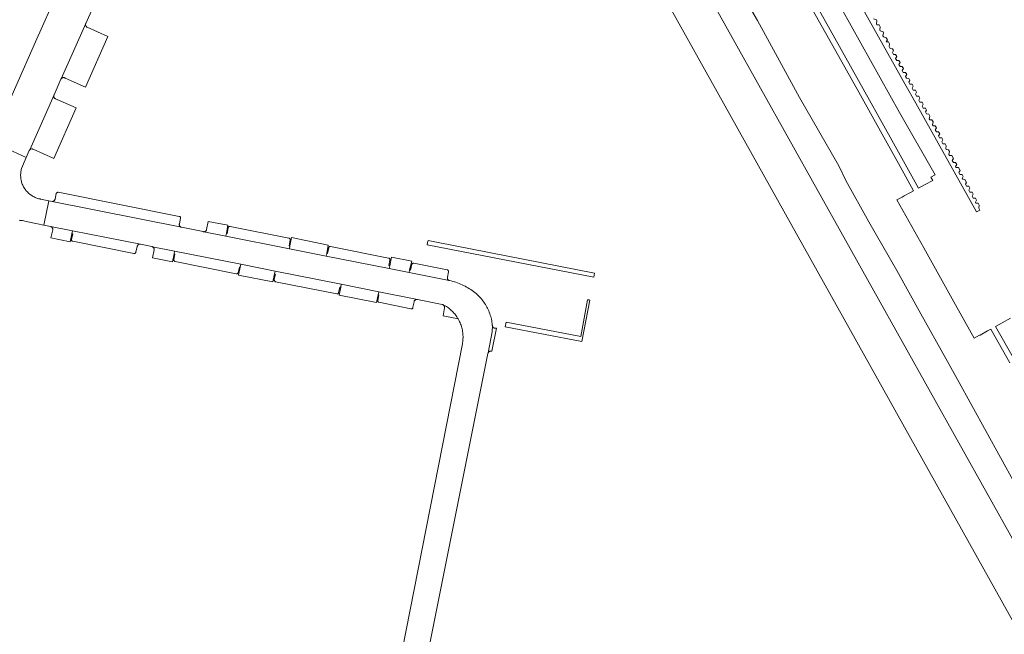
# Model space of a CAD drawing. Extents: x 152825 to 164088, y 457113 to 463005.
# Tile 73 of 256: x 156585 to 156759, y 459220 to 459328. Entities that reach past the tile are written whole.
import ezdxf

# ---------------------------------------------------------------- set-up
doc = ezdxf.new("R2010")
doc.units = 0
doc.header["$LTSCALE"] = 0.5
for name, color, linetype, lineweight in [('B-PV-VH-GESLOTENVERHARDING_ASFALT-GV', 251, 'CONTINUOUS', 18), ('B-PV-VH-HALFVERHARDING-GV', 251, 'CONTINUOUS', 18), ('B-PV-VH-ONVERHARD_ZAND-GV', 251, 'CONTINUOUS', 18), ('B-PV-VH-OPENVERHARDING-GV', 251, 'CONTINUOUS', 18), ('B-PV-VH-OPENVERHARDING_BETONSTRAATSTEEN-GV', 251, 'CONTINUOUS', 18), ('B-PV-VH-OPENVERHARDING_STRAATBAKSTEEN-GV', 251, 'CONTINUOUS', 18)]:
    doc.layers.add(name, color=color, linetype=linetype, lineweight=lineweight)

msp = doc.modelspace()

# ---------------------------------------------------------------- linework, layer by layer
at = {"layer": 'B-PV-VH-GESLOTENVERHARDING_ASFALT-GV', "flags": 128}
msp.add_lwpolyline([(156854.182, 459054.039), (156860.315, 459057.465), (156775.861, 459208.62), (156680.789, 459378.651), (156677.972, 459377.158), (156674.59, 459375.365), (156675.714, 459373.504)], close=True, dxfattribs=at)
at = {"layer": 'B-PV-VH-HALFVERHARDING-GV', "flags": 128}
for points in [[(156725.104, 459331.646), (156728.954, 459324.792), (156732.845, 459317.834), (156739.026, 459306.775), (156743.737, 459298.304), (156744.891, 459298.934), (156746.235, 459299.667), (156745.93, 459300.218), (156746.646, 459300.615), (156740.351, 459311.659), (156716.508, 459354.563)], [(156710.05, 459336.923), (156715.284, 459327.906), (156722.702, 459314.276), (156729.662, 459302.235), (156730.919, 459299.669), (156734.951, 459292.35), (156739.895, 459283.764), (156744.125, 459276.121), (156748.562, 459268.216), (156750.626, 459264.52), (156770.861, 459227.788), (156782.733, 459206.518), (156789.482, 459194.945), (156796.507, 459182.244), (156800.786, 459174.445), (156806.995, 459163.388), (156813.422, 459151.799), (156819.031, 459142.138), (156825.026, 459131.007), (156843.712, 459097.676), (156863.679, 459062.347)], [(156759.875, 459267.425), (156756.492, 459273.407), (156755.931, 459273.096), (156754.596, 459272.358), (156754.506, 459272.308), (156753.574, 459271.793), (156750.263, 459277.695), (156744.649, 459287.733), (156739.919, 459296.221), (156740.85, 459296.728), (156741.23, 459296.936), (156742.314, 459297.528), (156742.856, 459297.823), (156740.486, 459302.099), (156736.711, 459308.878), (156733.169, 459315.214), (156729.644, 459321.522), (156724.969, 459329.896)], [(156759.985, 459275.339), (156758.529, 459274.533), (156757.355, 459273.884), (156760.458, 459268.403)]]:
    msp.add_lwpolyline(points, dxfattribs=at)
at = {"layer": 'B-PV-VH-ONVERHARD_ZAND-GV', "flags": 128}
for points in [[(156658.638, 459288.751), (156657.127, 459289.048), (156657.058, 459288.694), (156656.983, 459288.304), (156686.383, 459282.591), (156686.517, 459283.263), (156686.505, 459283.265)], [(156685.577, 459278.553), (156685.302, 459278.595), (156684.129, 459272.107), (156670.914, 459274.636), (156670.75, 459273.813), (156684.306, 459271.201), (156685.688, 459278.532)]]:
    msp.add_lwpolyline(points, close=True, dxfattribs=at)
at = {"layer": 'B-PV-VH-OPENVERHARDING-GV', "flags": 128}
msp.add_lwpolyline([(156706.321, 459379.276), (156741.341, 459316.691), (156743.249, 459313.28), (156753.981, 459294.092), (156754.555, 459294.431), (156754.36, 459294.78), (156754.463, 459295.295), (156754.269, 459295.645), (156753.875, 459295.654), (156753.778, 459295.829), (156753.978, 459296.169), (156753.783, 459296.519), (156753.389, 459296.529), (156753.195, 459296.878), (156753.395, 459297.218), (156753.201, 459297.568), (156752.806, 459297.578), (156752.612, 459297.927), (156752.812, 459298.267), (156752.618, 459298.617), (156752.224, 459298.627), (156752.029, 459298.976), (156752.229, 459299.316), (156751.938, 459299.841), (156751.544, 459299.85), (156751.447, 459300.025), (156751.647, 459300.365), (156751.452, 459300.715), (156751.058, 459300.725), (156750.864, 459301.074), (156751.064, 459301.414), (156750.773, 459301.939), (156750.378, 459301.948), (156750.281, 459302.123), (156750.481, 459302.463), (156750.287, 459302.813), (156749.893, 459302.823), (156749.698, 459303.172), (156749.898, 459303.512), (156749.607, 459304.037), (156749.213, 459304.047), (156749.116, 459304.221), (156749.219, 459304.736), (156749.024, 459305.086), (156748.63, 459305.096), (156748.533, 459305.27), (156748.636, 459305.785), (156748.442, 459306.135), (156748.047, 459306.145), (156747.853, 459306.494), (156748.053, 459306.834), (156747.859, 459307.184), (156747.464, 459307.194), (156747.27, 459307.543), (156747.47, 459307.883), (156747.276, 459308.233), (156746.882, 459308.243), (156746.687, 459308.592), (156746.888, 459308.932), (156746.693, 459309.282), (156746.299, 459309.292), (156746.202, 459309.466), (156746.305, 459309.981), (156746.111, 459310.331), (156745.716, 459310.341), (156745.619, 459310.515), (156745.722, 459311.03), (156745.528, 459311.38), (156745.133, 459311.39), (156744.939, 459311.739), (156745.139, 459312.079), (156744.945, 459312.429), (156744.551, 459312.439), (156744.356, 459312.788), (156744.557, 459313.128), (156744.362, 459313.478), (156743.968, 459313.488), (156743.774, 459313.837), (156743.974, 459314.177), (156743.78, 459314.527), (156743.385, 459314.537), (156743.191, 459314.886), (156743.391, 459315.226), (156743.197, 459315.576), (156742.803, 459315.586), (156742.608, 459315.935), (156742.808, 459316.275), (156742.614, 459316.625), (156742.22, 459316.635), (156742.026, 459316.984), (156742.226, 459317.324), (156742.031, 459317.674), (156741.637, 459317.684), (156741.443, 459318.033), (156741.643, 459318.373), (156741.449, 459318.723), (156741.054, 459318.733), (156740.86, 459319.082), (156741.06, 459319.422), (156740.866, 459319.772), (156740.472, 459319.782), (156740.277, 459320.131), (156740.477, 459320.471), (156740.283, 459320.821), (156739.889, 459320.831), (156739.695, 459321.18), (156739.895, 459321.52), (156739.7, 459321.87), (156739.306, 459321.88), (156739.112, 459322.229), (156739.312, 459322.569), (156739.118, 459322.919), (156738.723, 459322.929), (156738.529, 459323.278), (156738.632, 459323.793), (156738.438, 459324.143), (156738.043, 459324.152), (156738.244, 459324.492), (156738.049, 459324.842), (156737.558, 459325.027), (156737.461, 459325.201), (156737.564, 459325.716), (156737.467, 459325.891), (156736.975, 459326.076), (156736.878, 459326.25), (156736.981, 459326.765), (156736.787, 459327.115), (156736.392, 459327.125), (156736.295, 459327.299), (156736.398, 459327.814), (156736.301, 459327.989), (156735.81, 459328.174)], dxfattribs=at)
at = {"layer": 'B-PV-VH-OPENVERHARDING_BETONSTRAATSTEEN-GV', "flags": 128}
for points in [[(156596.664, 459327.297), (156596.684, 459327.358), (156592.341, 459317.582), (156592.381, 459317.633), (156592.427, 459317.678), (156592.478, 459317.718), (156592.534, 459317.751), (156592.593, 459317.777), (156592.655, 459317.795), (156592.719, 459317.805), (156592.783, 459317.808), (156592.848, 459317.802), (156592.911, 459317.789), (156592.972, 459317.767), (156593.03, 459317.739), (156596.651, 459316.109), (156600.606, 459325.095), (156596.956, 459326.693), (156596.941, 459326.7), (156596.885, 459326.732), (156596.833, 459326.771), (156596.786, 459326.816), (156596.745, 459326.866), (156596.711, 459326.92), (156596.684, 459326.979), (156596.665, 459327.041), (156596.652, 459327.104), (156596.648, 459327.169), (156596.652, 459327.233)], [(156591.056, 459314.683), (156591.077, 459314.746), (156586.795, 459305.047), (156586.843, 459305.093), (156586.895, 459305.133), (156586.952, 459305.165), (156587.012, 459305.191), (156587.076, 459305.209), (156587.141, 459305.219), (156587.206, 459305.222), (156587.272, 459305.216), (156587.336, 459305.202), (156587.398, 459305.181), (156591.039, 459303.506), (156595.013, 459312.482), (156591.322, 459314.06), (156591.317, 459314.063), (156591.262, 459314.098), (156591.21, 459314.14), (156591.165, 459314.188), (156591.126, 459314.24), (156591.093, 459314.298), (156591.067, 459314.359), (156591.049, 459314.422), (156591.039, 459314.487), (156591.036, 459314.553), (156591.042, 459314.619)], [(156591.826, 459297.56), (156591.776, 459297.564), (156591.726, 459297.56), (156591.678, 459297.547), (156591.632, 459297.528), (156591.589, 459297.501), (156591.552, 459297.468), (156591.52, 459297.429), (156591.495, 459297.386), (156591.477, 459297.339), (156591.268, 459296.337), (156591.264, 459296.319), (156591.246, 459296.26), (156591.22, 459296.204), (156591.188, 459296.152), (156591.149, 459296.104), (156591.104, 459296.062), (156591.054, 459296.025), (156590.999, 459295.996), (156590.942, 459295.974), (156590.882, 459295.96), (156590.82, 459295.953), (156590.758, 459295.955), (156613.596, 459291.378), (156613.545, 459291.393), (156613.486, 459291.418), (156613.43, 459291.45), (156613.379, 459291.489), (156613.333, 459291.533), (156613.293, 459291.584), (156613.26, 459291.638), (156613.234, 459291.697), (156613.215, 459291.758), (156613.204, 459291.821), (156613.2, 459291.885), (156613.205, 459291.949), (156613.218, 459292.012), (156613.432, 459292.979), (156613.434, 459293.017), (156613.429, 459293.067), (156613.416, 459293.115), (156613.396, 459293.161), (156613.369, 459293.203), (156613.335, 459293.24), (156613.296, 459293.272), (156613.253, 459293.297), (156613.206, 459293.314), (156591.833, 459297.559)], [(156621.421, 459289.827), (156621.519, 459290.319), (156621.769, 459291.764), (156618.295, 459292.43), (156618.023, 459290.991), (156618.021, 459290.979), (156618.006, 459290.92), (156617.984, 459290.863), (156617.955, 459290.81), (156617.919, 459290.761), (156617.876, 459290.718), (156617.829, 459290.68), (156617.777, 459290.648), (156617.721, 459290.624), (156617.662, 459290.608), (156617.602, 459290.599), (156617.541, 459290.598)], [(156594.23, 459290.254), (156594.33, 459290.758), (156590.477, 459291.519), (156590.536, 459291.501), (156590.593, 459291.475), (156590.646, 459291.443), (156590.694, 459291.403), (156590.738, 459291.358), (156590.774, 459291.308), (156590.804, 459291.253), (156590.827, 459291.195), (156590.843, 459291.135), (156590.85, 459291.073), (156590.85, 459291.011), (156590.841, 459290.949), (156590.544, 459289.526), (156593.941, 459288.844)], [(156594.33, 459290.758), (156594.23, 459290.254), (156594.376, 459290.221), (156594.164, 459289.234), (156594.158, 459289.188), (156594.16, 459289.141), (156594.17, 459289.095), (156594.188, 459289.052), (156594.213, 459289.012), (156594.244, 459288.977), (156594.281, 459288.948), (156594.322, 459288.925), (156594.366, 459288.91), (156594.379, 459288.907), (156605.199, 459286.772), (156605.247, 459286.766), (156605.295, 459286.768), (156605.342, 459286.778), (156605.387, 459286.796), (156605.428, 459286.821), (156605.464, 459286.852), (156605.495, 459286.889), (156605.52, 459286.931), (156605.537, 459286.976), (156605.544, 459287.007), (156605.758, 459287.987), (156605.761, 459288), (156605.778, 459288.061), (156605.804, 459288.119), (156605.836, 459288.174), (156605.875, 459288.224), (156605.92, 459288.269), (156605.97, 459288.307), (156606.025, 459288.34), (156606.083, 459288.365), (156606.144, 459288.382), (156606.207, 459288.392), (156606.27, 459288.393), (156606.333, 459288.387)], [(156632.64, 459287.597), (156632.74, 459288.099), (156632.576, 459288.124), (156632.761, 459289.114), (156632.771, 459289.144), (156632.778, 459289.188), (156632.778, 459289.234), (156632.77, 459289.278), (156632.754, 459289.321), (156632.73, 459289.36), (156632.701, 459289.394), (156632.666, 459289.423), (156632.626, 459289.444), (156632.583, 459289.459), (156632.538, 459289.466), (156622.181, 459291.527), (156622.161, 459291.534), (156622.118, 459291.543), (156622.073, 459291.543), (156622.03, 459291.536), (156621.988, 459291.521), (156621.95, 459291.499), (156621.916, 459291.47), (156621.889, 459291.436), (156621.867, 459291.397), (156621.853, 459291.355), (156621.847, 459291.311), (156621.849, 459291.267), (156621.645, 459290.296), (156621.519, 459290.319), (156621.421, 459289.827)], [(156639.157, 459286.302), (156639.251, 459286.777), (156639.501, 459288.24), (156633, 459289.56), (156632.74, 459288.099), (156632.64, 459287.597)], [(156612.274, 459286.67), (156612.374, 459287.175), (156608.441, 459287.958), (156608.498, 459287.933), (156608.551, 459287.9), (156608.599, 459287.86), (156608.642, 459287.815), (156608.679, 459287.764), (156608.709, 459287.71), (156608.731, 459287.652), (156608.746, 459287.591), (156608.753, 459287.529), (156608.753, 459287.467), (156608.744, 459287.405), (156608.492, 459285.972), (156612.002, 459285.273)], [(156623.944, 459284.337), (156624.046, 459284.85), (156612.374, 459287.175), (156612.274, 459286.67), (156612.411, 459286.635), (156612.225, 459285.669), (156612.224, 459285.619), (156612.232, 459285.57), (156612.247, 459285.522), (156612.269, 459285.477), (156612.299, 459285.437), (156612.334, 459285.402), (156612.375, 459285.372), (156612.419, 459285.35), (156612.467, 459285.335), (156612.482, 459285.332), (156623.272, 459283.172), (156623.32, 459283.167), (156623.368, 459283.17), (156623.414, 459283.181), (156623.458, 459283.2), (156623.499, 459283.226), (156623.534, 459283.258), (156623.564, 459283.295), (156623.587, 459283.337), (156623.603, 459283.383), (156623.608, 459283.404), (156623.811, 459284.365)], [(156650.274, 459284.092), (156650.375, 459284.601), (156650.206, 459284.639), (156650.406, 459285.571), (156650.413, 459285.618), (156650.414, 459285.668), (156650.406, 459285.718), (156650.391, 459285.767), (156650.368, 459285.812), (156650.338, 459285.853), (156650.302, 459285.889), (156650.261, 459285.918), (156650.216, 459285.941), (156650.168, 459285.957), (156639.893, 459288.004), (156639.853, 459288.005), (156639.807, 459287.998), (156639.762, 459287.984), (156639.72, 459287.962), (156639.683, 459287.933), (156639.651, 459287.899), (156639.626, 459287.86), (156639.607, 459287.817), (156639.596, 459287.771), (156639.394, 459286.766), (156639.251, 459286.777), (156639.157, 459286.302)], [(156653.783, 459283.395), (156653.877, 459283.866), (156654.244, 459285.404), (156650.67, 459286.091), (156650.375, 459284.601), (156650.274, 459284.092)], [(156653.877, 459283.866), (156653.783, 459283.395), (156660.867, 459281.987), (156660.81, 459282.009), (156660.755, 459282.038), (156660.706, 459282.074), (156660.661, 459282.117), (156660.622, 459282.165), (156660.59, 459282.217), (156660.565, 459282.273), (156660.547, 459282.332), (156660.537, 459282.392), (156660.535, 459282.454), (156660.541, 459282.515), (156660.555, 459282.575), (156660.737, 459283.541), (156660.738, 459283.565), (156660.735, 459283.617), (156660.724, 459283.669), (156660.706, 459283.718), (156660.68, 459283.764), (156660.647, 459283.805), (156660.609, 459283.841), (156660.565, 459283.871), (156660.518, 459283.894), (156654.635, 459285.065), (156654.629, 459285.064), (156654.564, 459285.052), (156654.501, 459285.031), (156654.441, 459285.003), (156654.385, 459284.969), (156654.333, 459284.927), (156654.287, 459284.88), (156654.01, 459283.831)], [(156630.025, 459283.136), (156630.125, 459283.639), (156624.046, 459284.85), (156623.944, 459284.337), (156623.663, 459282.933), (156629.741, 459281.734)], [(156630.125, 459283.639), (156630.025, 459283.136), (156630.162, 459283.1), (156629.972, 459282.137), (156629.969, 459282.086), (156629.974, 459282.034), (156629.986, 459281.985), (156630.007, 459281.938), (156630.034, 459281.894), (156630.068, 459281.855), (156630.107, 459281.822), (156630.151, 459281.796), (156630.199, 459281.776), (156630.21, 459281.773), (156641.031, 459279.621), (156641.076, 459279.616), (156641.12, 459279.619), (156641.164, 459279.63), (156641.205, 459279.648), (156641.242, 459279.673), (156641.274, 459279.705), (156641.299, 459279.742), (156641.319, 459279.782), (156641.327, 459279.811), (156641.563, 459280.828), (156641.696, 459280.808), (156641.797, 459281.314)], [(156648.312, 459279.476), (156648.416, 459279.996), (156641.797, 459281.314), (156641.696, 459280.808), (156641.407, 459279.389), (156648.023, 459278.086)], [(156648.416, 459279.996), (156648.312, 459279.476), (156648.457, 459279.437), (156648.254, 459278.429), (156648.249, 459278.385), (156648.253, 459278.34), (156648.264, 459278.297), (156648.283, 459278.256), (156648.308, 459278.219), (156648.34, 459278.188), (156648.377, 459278.162), (156648.418, 459278.144), (156648.451, 459278.135), (156654.108, 459277.013), (156654.149, 459276.996), (156654.192, 459276.987), (156654.237, 459276.986), (156654.281, 459276.992), (156654.323, 459277.006), (156654.361, 459277.028), (156654.395, 459277.056), (156654.424, 459277.09), (156654.446, 459277.129), (156654.461, 459277.171), (156654.468, 459277.214), (156654.467, 459277.258), (156654.654, 459278.248), (156654.657, 459278.262), (156654.677, 459278.323), (156654.704, 459278.38), (156654.738, 459278.434), (156654.779, 459278.483), (156654.825, 459278.527), (156654.877, 459278.565), (156654.933, 459278.596), (156654.992, 459278.619), (156655.054, 459278.635), (156655.117, 459278.644), (156655.181, 459278.644), (156655.244, 459278.636)], [(156659.982, 459277.598), (156659.787, 459277.697), (156659.832, 459277.667), (156659.883, 459277.626), (156659.928, 459277.578), (156659.966, 459277.525), (156659.998, 459277.468), (156660.023, 459277.407), (156660.04, 459277.344), (156660.049, 459277.28), (156660.051, 459277.214), (156660.044, 459277.149), (156659.776, 459275.733), (156662.416, 459275.209), (156662.33, 459275.359), (156662.215, 459275.546), (156662.093, 459275.728), (156661.964, 459275.905), (156661.83, 459276.078), (156661.689, 459276.245), (156661.542, 459276.407), (156661.389, 459276.564), (156661.23, 459276.715), (156661.067, 459276.861), (156660.898, 459277), (156660.723, 459277.133), (156660.545, 459277.259), (156660.361, 459277.379), (156660.174, 459277.492)], [(156668.486, 459273.969), (156668.479, 459274.031), (156668.465, 459272.902), (156667.723, 459269.199), (156667.776, 459269.295), (156667.813, 459269.346), (156667.856, 459269.391), (156667.905, 459269.431), (156667.958, 459269.464), (156668.015, 459269.491), (156668.075, 459269.51), (156668.137, 459269.521), (156668.199, 459269.524), (156668.262, 459269.519), (156668.324, 459269.506), (156668.383, 459269.486), (156669.228, 459273.574), (156669.03, 459273.566), (156668.973, 459273.562), (156668.91, 459273.566), (156668.849, 459273.577), (156668.789, 459273.597), (156668.733, 459273.623), (156668.68, 459273.657), (156668.666, 459273.668), (156668.632, 459273.697), (156668.589, 459273.743), (156668.553, 459273.794), (156668.523, 459273.849), (156668.501, 459273.908)]]:
    msp.add_lwpolyline(points, close=True, dxfattribs=at)
for points in [[(156584.912, 459292.611), (156585.118, 459292.601), (156585.323, 459292.584), (156585.527, 459292.558), (156585.731, 459292.525), (156585.933, 459292.483), (156586.133, 459292.434), (156588.14, 459292.011), (156589.274, 459291.772), (156590.161, 459296.073), (156588.688, 459296.364), (156588.606, 459296.38), (156588.425, 459296.422), (156588.247, 459296.471), (156588.07, 459296.528), (156587.896, 459296.593), (156587.726, 459296.665), (156587.558, 459296.744), (156587.394, 459296.831), (156587.234, 459296.924), (156587.078, 459297.025), (156586.927, 459297.131), (156586.78, 459297.245), (156586.638, 459297.364), (156586.502, 459297.49), (156586.371, 459297.621), (156586.246, 459297.758), (156586.127, 459297.9), (156586.014, 459298.047), (156585.908, 459298.199), (156585.808, 459298.356), (156585.715, 459298.516), (156585.629, 459298.681), (156585.551, 459298.848), (156585.479, 459299.019), (156585.415, 459299.194), (156585.359, 459299.37), (156585.31, 459299.549), (156585.269, 459299.73), (156585.236, 459299.912), (156585.211, 459300.096), (156585.194, 459300.281), (156585.185, 459300.466), (156585.183, 459300.651), (156585.19, 459300.836), (156585.205, 459301.021), (156585.228, 459301.205), (156585.258, 459301.388), (156585.297, 459301.569), (156585.343, 459301.749), (156586.179, 459303.688), (156579.962, 459306.548)], [(156656.146, 459211.453), (156667.706, 459269.114), (156667.723, 459269.199), (156668.465, 459272.902), (156668.479, 459274.031), (156668.471, 459274.123), (156668.444, 459274.379), (156668.409, 459274.634), (156668.366, 459274.888), (156668.315, 459275.14), (156668.257, 459275.391), (156668.191, 459275.639), (156668.117, 459275.886), (156668.035, 459276.13), (156667.946, 459276.371), (156667.849, 459276.61), (156667.745, 459276.845), (156667.634, 459277.077), (156667.515, 459277.306), (156667.39, 459277.53), (156667.257, 459277.751), (156667.118, 459277.968), (156666.972, 459278.179), (156666.82, 459278.387), (156666.661, 459278.589), (156666.496, 459278.787), (156666.325, 459278.979), (156666.148, 459279.166), (156665.965, 459279.348), (156665.777, 459279.523), (156665.603, 459279.674), (156665.377, 459279.86), (156665.147, 459280.04), (156664.912, 459280.213), (156664.672, 459280.38), (156664.427, 459280.54), (156664.178, 459280.694), (156663.926, 459280.84), (156663.669, 459280.98), (156663.408, 459281.112), (156663.144, 459281.238), (156662.877, 459281.356), (156662.606, 459281.466), (156662.333, 459281.57), (156662.057, 459281.666), (156661.778, 459281.754), (156661.497, 459281.834), (156661.214, 459281.907), (156660.929, 459281.972), (156660.926, 459281.973), (156660.867, 459281.987), (156653.783, 459283.395), (156650.274, 459284.092), (156639.157, 459286.302), (156632.64, 459287.597), (156621.421, 459289.827), (156617.541, 459290.598), (156617.481, 459290.605), (156617.422, 459290.62), (156613.596, 459291.378), (156590.758, 459295.955), (156590.161, 459296.073), (156589.274, 459291.772), (156590.443, 459291.526), (156590.477, 459291.519), (156594.33, 459290.758), (156606.333, 459288.387), (156608.368, 459287.98), (156608.382, 459287.977), (156608.441, 459287.958), (156612.374, 459287.175), (156624.046, 459284.85), (156630.125, 459283.639), (156641.797, 459281.314), (156648.416, 459279.996), (156655.244, 459278.636), (156659.638, 459277.757), (156659.657, 459277.752), (156659.719, 459277.731), (156659.777, 459277.703), (156659.787, 459277.697), (156659.982, 459277.598), (156660.174, 459277.492), (156660.361, 459277.379), (156660.545, 459277.259), (156660.723, 459277.133), (156660.898, 459277), (156661.067, 459276.861), (156661.23, 459276.715), (156661.389, 459276.564), (156661.542, 459276.407), (156661.689, 459276.245), (156661.83, 459276.078), (156661.964, 459275.905), (156662.093, 459275.728), (156662.215, 459275.546), (156662.33, 459275.359), (156662.416, 459275.209), (156662.486, 459275.09), (156662.593, 459274.894), (156662.693, 459274.695), (156662.786, 459274.492), (156662.872, 459274.286), (156662.95, 459274.077), (156663.021, 459273.865), (156663.084, 459273.651), (156663.139, 459273.435), (156663.187, 459273.217), (156663.227, 459272.997), (156663.258, 459272.777), (156663.282, 459272.555), (156663.298, 459272.332), (156663.306, 459272.109), (156663.306, 459271.886), (156663.298, 459271.663), (156663.282, 459271.44), (156663.258, 459271.218), (156663.226, 459270.998), (156663.186, 459270.778), (156651.869, 459213.086)]]:
    msp.add_lwpolyline(points, dxfattribs=at)
at = {"layer": 'B-PV-VH-OPENVERHARDING_STRAATBAKSTEEN-GV', "flags": 128}
msp.add_lwpolyline([(156602.463, 459340.079), (156596.158, 459342.794), (156595.676, 459341.819), (156587.791, 459324.122), (156580.776, 459308.367), (156580.362, 459307.437), (156579.962, 459306.548), (156586.179, 459303.688), (156586.716, 459304.936), (156586.719, 459304.941), (156586.754, 459304.997), (156586.795, 459305.047), (156591.077, 459314.746), (156592.306, 459317.523), (156592.308, 459317.527), (156592.341, 459317.582), (156596.684, 459327.358), (156597.904, 459330.124), (156602.139, 459339.518), (156602.378, 459339.951)], close=True, dxfattribs=at)

doc.saveas('drawing.dxf')
